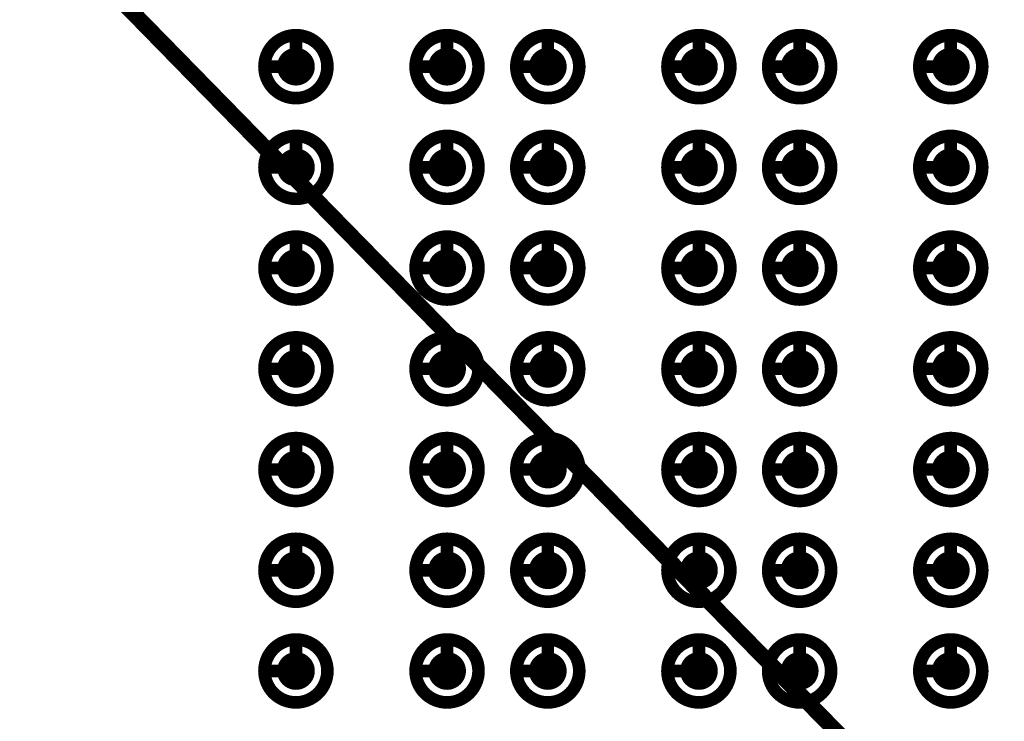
# Model space of a CAD drawing. Header units: millimetres. Extents: x 62 to 363, y 42 to 391.
# Tile 152 of 216: x 309.4 to 317.22, y 113.4 to 118.97. Entities that reach past the tile are written whole.
import ezdxf

# ---------------------------------------------------------------- set-up
doc = ezdxf.new("R2010")
doc.units = ezdxf.units.MM
doc.layers.add('Mechanical8', color=56, linetype='Continuous')
doc.layers.add('PadHoleLayer', color=156, linetype='Continuous')

# ---------------------------------------------------------------- blocks, each defined once
blk = doc.blocks.new('SAMTEC_SEAM8_40_S02_0_S_10_2_GP_K_HP_1862')
at = {"layer": 'Mechanical8'}
for points, const_width in [([(10.25, 4.6, 1), (9.75, 4.6, 1)], 0.1), ([(9.975, 4.85, 1), (10.025, 4.85, 1)], 0.05), ([(11.05, 4.6, 1), (10.55, 4.6, 1)], 0.1), ([(10.775, 4.85, 1), (10.825, 4.85, 1)], 0.05), ([(11.85, 4.6, 1), (11.35, 4.6, 1)], 0.1), ([(11.575, 4.85, 1), (11.625, 4.85, 1)], 0.05), ([(12.65, 4.6, 1), (12.15, 4.6, 1)], 0.1), ([(12.375, 4.85, 1), (12.425, 4.85, 1)], 0.05), ([(13.45, 4.6, 1), (12.95, 4.6, 1)], 0.1), ([(13.175, 4.85, 1), (13.225, 4.85, 1)], 0.05), ([(14.25, 4.6, 1), (13.75, 4.6, 1)], 0.1), ([(13.975, 4.85, 1), (14.025, 4.85, 1)], 0.05), ([(15.05, 4.6, 1), (14.55, 4.6, 1)], 0.1), ([(14.775, 4.85, 1), (14.825, 4.85, 1)], 0.05), ([(9.725, 4.6, 1), (9.775, 4.6, 1)], 0.05), ([(9.975, 4.6, 1), (10.025, 4.6, 1)], 0.05), ([(9.975, 4.6, 1), (10.025, 4.6, 1)], 0.05), ([(10.225, 4.6, 1), (10.275, 4.6, 1)], 0.05), ([(10.225, 4.6, 1), (10.275, 4.6, 1)], 0.05), ([(10.525, 4.6, 1), (10.575, 4.6, 1)], 0.05), ([(10.775, 4.6, 1), (10.825, 4.6, 1)], 0.05), ([(10.775, 4.6, 1), (10.825, 4.6, 1)], 0.05), ([(11.025, 4.6, 1), (11.075, 4.6, 1)], 0.05), ([(11.025, 4.6, 1), (11.075, 4.6, 1)], 0.05), ([(11.325, 4.6, 1), (11.375, 4.6, 1)], 0.05), ([(11.575, 4.6, 1), (11.625, 4.6, 1)], 0.05), ([(11.575, 4.6, 1), (11.625, 4.6, 1)], 0.05), ([(11.825, 4.6, 1), (11.875, 4.6, 1)], 0.05), ([(11.825, 4.6, 1), (11.875, 4.6, 1)], 0.05), ([(12.125, 4.6, 1), (12.175, 4.6, 1)], 0.05), ([(12.375, 4.6, 1), (12.425, 4.6, 1)], 0.05), ([(12.375, 4.6, 1), (12.425, 4.6, 1)], 0.05), ([(12.625, 4.6, 1), (12.675, 4.6, 1)], 0.05), ([(12.625, 4.6, 1), (12.675, 4.6, 1)], 0.05), ([(12.925, 4.6, 1), (12.975, 4.6, 1)], 0.05), ([(13.175, 4.6, 1), (13.225, 4.6, 1)], 0.05), ([(13.175, 4.6, 1), (13.225, 4.6, 1)], 0.05), ([(13.425, 4.6, 1), (13.475, 4.6, 1)], 0.05), ([(13.425, 4.6, 1), (13.475, 4.6, 1)], 0.05), ([(13.725, 4.6, 1), (13.775, 4.6, 1)], 0.05), ([(13.975, 4.6, 1), (14.025, 4.6, 1)], 0.05), ([(13.975, 4.6, 1), (14.025, 4.6, 1)], 0.05), ([(14.225, 4.6, 1), (14.275, 4.6, 1)], 0.05), ([(14.225, 4.6, 1), (14.275, 4.6, 1)], 0.05), ([(14.525, 4.6, 1), (14.575, 4.6, 1)], 0.05), ([(14.775, 4.6, 1), (14.825, 4.6, 1)], 0.05), ([(14.775, 4.6, 1), (14.825, 4.6, 1)], 0.05), ([(15.025, 4.6, 1), (15.075, 4.6, 1)], 0.05), ([(15.025, 4.6, 1), (15.075, 4.6, 1)], 0.05), ([(10.25, 3.4, 1), (9.75, 3.4, 1)], 0.1), ([(9.975, 3.65, 1), (10.025, 3.65, 1)], 0.05), ([(11.05, 3.4, 1), (10.55, 3.4, 1)], 0.1), ([(10.775, 3.65, 1), (10.825, 3.65, 1)], 0.05), ([(11.85, 3.4, 1), (11.35, 3.4, 1)], 0.1), ([(11.575, 3.65, 1), (11.625, 3.65, 1)], 0.05), ([(12.65, 3.4, 1), (12.15, 3.4, 1)], 0.1), ([(12.375, 3.65, 1), (12.425, 3.65, 1)], 0.05), ([(13.45, 3.4, 1), (12.95, 3.4, 1)], 0.1), ([(13.175, 3.65, 1), (13.225, 3.65, 1)], 0.05), ([(14.25, 3.4, 1), (13.75, 3.4, 1)], 0.1), ([(13.975, 3.65, 1), (14.025, 3.65, 1)], 0.05), ([(15.05, 3.4, 1), (14.55, 3.4, 1)], 0.1), ([(14.775, 3.65, 1), (14.825, 3.65, 1)], 0.05), ([(9.725, 3.4, 1), (9.775, 3.4, 1)], 0.05), ([(9.975, 3.4, 1), (10.025, 3.4, 1)], 0.05), ([(9.975, 3.4, 1), (10.025, 3.4, 1)], 0.05), ([(10.225, 3.4, 1), (10.275, 3.4, 1)], 0.05), ([(10.225, 3.4, 1), (10.275, 3.4, 1)], 0.05), ([(10.525, 3.4, 1), (10.575, 3.4, 1)], 0.05), ([(10.775, 3.4, 1), (10.825, 3.4, 1)], 0.05), ([(10.775, 3.4, 1), (10.825, 3.4, 1)], 0.05), ([(11.025, 3.4, 1), (11.075, 3.4, 1)], 0.05), ([(11.025, 3.4, 1), (11.075, 3.4, 1)], 0.05), ([(11.325, 3.4, 1), (11.375, 3.4, 1)], 0.05), ([(11.575, 3.4, 1), (11.625, 3.4, 1)], 0.05), ([(11.575, 3.4, 1), (11.625, 3.4, 1)], 0.05), ([(11.825, 3.4, 1), (11.875, 3.4, 1)], 0.05), ([(11.825, 3.4, 1), (11.875, 3.4, 1)], 0.05), ([(12.125, 3.4, 1), (12.175, 3.4, 1)], 0.05), ([(12.375, 3.4, 1), (12.425, 3.4, 1)], 0.05), ([(12.375, 3.4, 1), (12.425, 3.4, 1)], 0.05), ([(12.625, 3.4, 1), (12.675, 3.4, 1)], 0.05), ([(12.625, 3.4, 1), (12.675, 3.4, 1)], 0.05), ([(12.925, 3.4, 1), (12.975, 3.4, 1)], 0.05), ([(13.175, 3.4, 1), (13.225, 3.4, 1)], 0.05), ([(13.175, 3.4, 1), (13.225, 3.4, 1)], 0.05), ([(13.425, 3.4, 1), (13.475, 3.4, 1)], 0.05), ([(13.425, 3.4, 1), (13.475, 3.4, 1)], 0.05), ([(13.725, 3.4, 1), (13.775, 3.4, 1)], 0.05), ([(13.975, 3.4, 1), (14.025, 3.4, 1)], 0.05), ([(13.975, 3.4, 1), (14.025, 3.4, 1)], 0.05), ([(14.225, 3.4, 1), (14.275, 3.4, 1)], 0.05), ([(14.225, 3.4, 1), (14.275, 3.4, 1)], 0.05), ([(14.525, 3.4, 1), (14.575, 3.4, 1)], 0.05), ([(14.775, 3.4, 1), (14.825, 3.4, 1)], 0.05), ([(14.775, 3.4, 1), (14.825, 3.4, 1)], 0.05), ([(15.025, 3.4, 1), (15.075, 3.4, 1)], 0.05), ([(15.025, 3.4, 1), (15.075, 3.4, 1)], 0.05), ([(10.25, 2.6, 1), (9.75, 2.6, 1)], 0.1), ([(9.975, 2.85, 1), (10.025, 2.85, 1)], 0.05), ([(11.05, 2.6, 1), (10.55, 2.6, 1)], 0.1), ([(10.775, 2.85, 1), (10.825, 2.85, 1)], 0.05), ([(11.85, 2.6, 1), (11.35, 2.6, 1)], 0.1), ([(11.575, 2.85, 1), (11.625, 2.85, 1)], 0.05), ([(12.65, 2.6, 1), (12.15, 2.6, 1)], 0.1), ([(12.375, 2.85, 1), (12.425, 2.85, 1)], 0.05), ([(13.45, 2.6, 1), (12.95, 2.6, 1)], 0.1), ([(13.175, 2.85, 1), (13.225, 2.85, 1)], 0.05), ([(14.25, 2.6, 1), (13.75, 2.6, 1)], 0.1), ([(13.975, 2.85, 1), (14.025, 2.85, 1)], 0.05), ([(15.05, 2.6, 1), (14.55, 2.6, 1)], 0.1), ([(14.775, 2.85, 1), (14.825, 2.85, 1)], 0.05), ([(9.725, 2.6, 1), (9.775, 2.6, 1)], 0.05), ([(9.975, 2.6, 1), (10.025, 2.6, 1)], 0.05), ([(9.975, 2.6, 1), (10.025, 2.6, 1)], 0.05), ([(10.225, 2.6, 1), (10.275, 2.6, 1)], 0.05), ([(10.225, 2.6, 1), (10.275, 2.6, 1)], 0.05), ([(10.525, 2.6, 1), (10.575, 2.6, 1)], 0.05), ([(10.775, 2.6, 1), (10.825, 2.6, 1)], 0.05), ([(10.775, 2.6, 1), (10.825, 2.6, 1)], 0.05), ([(11.025, 2.6, 1), (11.075, 2.6, 1)], 0.05), ([(11.025, 2.6, 1), (11.075, 2.6, 1)], 0.05), ([(11.325, 2.6, 1), (11.375, 2.6, 1)], 0.05), ([(11.575, 2.6, 1), (11.625, 2.6, 1)], 0.05), ([(11.575, 2.6, 1), (11.625, 2.6, 1)], 0.05), ([(11.825, 2.6, 1), (11.875, 2.6, 1)], 0.05), ([(11.825, 2.6, 1), (11.875, 2.6, 1)], 0.05), ([(12.125, 2.6, 1), (12.175, 2.6, 1)], 0.05), ([(12.375, 2.6, 1), (12.425, 2.6, 1)], 0.05), ([(12.375, 2.6, 1), (12.425, 2.6, 1)], 0.05), ([(12.625, 2.6, 1), (12.675, 2.6, 1)], 0.05), ([(12.625, 2.6, 1), (12.675, 2.6, 1)], 0.05), ([(12.925, 2.6, 1), (12.975, 2.6, 1)], 0.05), ([(13.175, 2.6, 1), (13.225, 2.6, 1)], 0.05), ([(13.175, 2.6, 1), (13.225, 2.6, 1)], 0.05), ([(13.425, 2.6, 1), (13.475, 2.6, 1)], 0.05), ([(13.425, 2.6, 1), (13.475, 2.6, 1)], 0.05), ([(13.725, 2.6, 1), (13.775, 2.6, 1)], 0.05), ([(13.975, 2.6, 1), (14.025, 2.6, 1)], 0.05), ([(13.975, 2.6, 1), (14.025, 2.6, 1)], 0.05), ([(14.225, 2.6, 1), (14.275, 2.6, 1)], 0.05), ([(14.225, 2.6, 1), (14.275, 2.6, 1)], 0.05), ([(14.525, 2.6, 1), (14.575, 2.6, 1)], 0.05), ([(14.775, 2.6, 1), (14.825, 2.6, 1)], 0.05), ([(14.775, 2.6, 1), (14.825, 2.6, 1)], 0.05), ([(15.025, 2.6, 1), (15.075, 2.6, 1)], 0.05), ([(15.025, 2.6, 1), (15.075, 2.6, 1)], 0.05), ([(10.25, 1.4, 1), (9.75, 1.4, 1)], 0.1), ([(9.975, 1.65, 1), (10.025, 1.65, 1)], 0.05), ([(11.05, 1.4, 1), (10.55, 1.4, 1)], 0.1), ([(10.775, 1.65, 1), (10.825, 1.65, 1)], 0.05), ([(11.85, 1.4, 1), (11.35, 1.4, 1)], 0.1), ([(11.575, 1.65, 1), (11.625, 1.65, 1)], 0.05), ([(12.65, 1.4, 1), (12.15, 1.4, 1)], 0.1), ([(12.375, 1.65, 1), (12.425, 1.65, 1)], 0.05), ([(13.45, 1.4, 1), (12.95, 1.4, 1)], 0.1), ([(13.175, 1.65, 1), (13.225, 1.65, 1)], 0.05), ([(14.25, 1.4, 1), (13.75, 1.4, 1)], 0.1), ([(13.975, 1.65, 1), (14.025, 1.65, 1)], 0.05), ([(15.05, 1.4, 1), (14.55, 1.4, 1)], 0.1), ([(14.775, 1.65, 1), (14.825, 1.65, 1)], 0.05), ([(9.725, 1.4, 1), (9.775, 1.4, 1)], 0.05), ([(9.975, 1.4, 1), (10.025, 1.4, 1)], 0.05), ([(9.975, 1.4, 1), (10.025, 1.4, 1)], 0.05), ([(10.225, 1.4, 1), (10.275, 1.4, 1)], 0.05), ([(10.225, 1.4, 1), (10.275, 1.4, 1)], 0.05), ([(10.525, 1.4, 1), (10.575, 1.4, 1)], 0.05), ([(10.775, 1.4, 1), (10.825, 1.4, 1)], 0.05), ([(10.775, 1.4, 1), (10.825, 1.4, 1)], 0.05), ([(11.025, 1.4, 1), (11.075, 1.4, 1)], 0.05), ([(11.025, 1.4, 1), (11.075, 1.4, 1)], 0.05), ([(11.325, 1.4, 1), (11.375, 1.4, 1)], 0.05), ([(11.575, 1.4, 1), (11.625, 1.4, 1)], 0.05), ([(11.575, 1.4, 1), (11.625, 1.4, 1)], 0.05), ([(11.825, 1.4, 1), (11.875, 1.4, 1)], 0.05), ([(11.825, 1.4, 1), (11.875, 1.4, 1)], 0.05), ([(12.125, 1.4, 1), (12.175, 1.4, 1)], 0.05), ([(12.375, 1.4, 1), (12.425, 1.4, 1)], 0.05), ([(12.375, 1.4, 1), (12.425, 1.4, 1)], 0.05), ([(12.625, 1.4, 1), (12.675, 1.4, 1)], 0.05), ([(12.625, 1.4, 1), (12.675, 1.4, 1)], 0.05), ([(12.925, 1.4, 1), (12.975, 1.4, 1)], 0.05), ([(13.175, 1.4, 1), (13.225, 1.4, 1)], 0.05), ([(13.175, 1.4, 1), (13.225, 1.4, 1)], 0.05), ([(13.425, 1.4, 1), (13.475, 1.4, 1)], 0.05), ([(13.425, 1.4, 1), (13.475, 1.4, 1)], 0.05), ([(13.725, 1.4, 1), (13.775, 1.4, 1)], 0.05), ([(13.975, 1.4, 1), (14.025, 1.4, 1)], 0.05), ([(13.975, 1.4, 1), (14.025, 1.4, 1)], 0.05), ([(14.225, 1.4, 1), (14.275, 1.4, 1)], 0.05), ([(14.225, 1.4, 1), (14.275, 1.4, 1)], 0.05), ([(14.525, 1.4, 1), (14.575, 1.4, 1)], 0.05), ([(14.775, 1.4, 1), (14.825, 1.4, 1)], 0.05), ([(14.775, 1.4, 1), (14.825, 1.4, 1)], 0.05), ([(15.025, 1.4, 1), (15.075, 1.4, 1)], 0.05), ([(15.025, 1.4, 1), (15.075, 1.4, 1)], 0.05), ([(10.25, 0.6, 1), (9.75, 0.6, 1)], 0.1), ([(9.975, 0.85, 1), (10.025, 0.85, 1)], 0.05), ([(11.05, 0.6, 1), (10.55, 0.6, 1)], 0.1), ([(10.775, 0.85, 1), (10.825, 0.85, 1)], 0.05), ([(11.85, 0.6, 1), (11.35, 0.6, 1)], 0.1), ([(11.575, 0.85, 1), (11.625, 0.85, 1)], 0.05), ([(12.65, 0.6, 1), (12.15, 0.6, 1)], 0.1), ([(12.375, 0.85, 1), (12.425, 0.85, 1)], 0.05), ([(13.45, 0.6, 1), (12.95, 0.6, 1)], 0.1), ([(13.175, 0.85, 1), (13.225, 0.85, 1)], 0.05), ([(14.25, 0.6, 1), (13.75, 0.6, 1)], 0.1), ([(13.975, 0.85, 1), (14.025, 0.85, 1)], 0.05), ([(15.05, 0.6, 1), (14.55, 0.6, 1)], 0.1), ([(14.775, 0.85, 1), (14.825, 0.85, 1)], 0.05), ([(9.725, 0.6, 1), (9.775, 0.6, 1)], 0.05), ([(9.975, 0.6, 1), (10.025, 0.6, 1)], 0.05), ([(9.975, 0.6, 1), (10.025, 0.6, 1)], 0.05), ([(10.225, 0.6, 1), (10.275, 0.6, 1)], 0.05), ([(10.225, 0.6, 1), (10.275, 0.6, 1)], 0.05), ([(10.525, 0.6, 1), (10.575, 0.6, 1)], 0.05), ([(10.775, 0.6, 1), (10.825, 0.6, 1)], 0.05), ([(10.775, 0.6, 1), (10.825, 0.6, 1)], 0.05), ([(11.025, 0.6, 1), (11.075, 0.6, 1)], 0.05), ([(11.025, 0.6, 1), (11.075, 0.6, 1)], 0.05), ([(11.325, 0.6, 1), (11.375, 0.6, 1)], 0.05), ([(11.575, 0.6, 1), (11.625, 0.6, 1)], 0.05), ([(11.575, 0.6, 1), (11.625, 0.6, 1)], 0.05), ([(11.825, 0.6, 1), (11.875, 0.6, 1)], 0.05), ([(11.825, 0.6, 1), (11.875, 0.6, 1)], 0.05), ([(12.125, 0.6, 1), (12.175, 0.6, 1)], 0.05), ([(12.375, 0.6, 1), (12.425, 0.6, 1)], 0.05), ([(12.375, 0.6, 1), (12.425, 0.6, 1)], 0.05), ([(12.625, 0.6, 1), (12.675, 0.6, 1)], 0.05), ([(12.625, 0.6, 1), (12.675, 0.6, 1)], 0.05), ([(12.925, 0.6, 1), (12.975, 0.6, 1)], 0.05), ([(13.175, 0.6, 1), (13.225, 0.6, 1)], 0.05), ([(13.175, 0.6, 1), (13.225, 0.6, 1)], 0.05), ([(13.425, 0.6, 1), (13.475, 0.6, 1)], 0.05), ([(13.425, 0.6, 1), (13.475, 0.6, 1)], 0.05), ([(13.725, 0.6, 1), (13.775, 0.6, 1)], 0.05), ([(13.975, 0.6, 1), (14.025, 0.6, 1)], 0.05), ([(13.975, 0.6, 1), (14.025, 0.6, 1)], 0.05), ([(14.225, 0.6, 1), (14.275, 0.6, 1)], 0.05), ([(14.225, 0.6, 1), (14.275, 0.6, 1)], 0.05), ([(14.525, 0.6, 1), (14.575, 0.6, 1)], 0.05), ([(14.775, 0.6, 1), (14.825, 0.6, 1)], 0.05), ([(14.775, 0.6, 1), (14.825, 0.6, 1)], 0.05), ([(15.025, 0.6, 1), (15.075, 0.6, 1)], 0.05), ([(15.025, 0.6, 1), (15.075, 0.6, 1)], 0.05), ([(10.25, -0.6, 1), (9.75, -0.6, 1)], 0.1), ([(9.975, -0.35, 1), (10.025, -0.35, 1)], 0.05), ([(11.05, -0.6, 1), (10.55, -0.6, 1)], 0.1), ([(10.775, -0.35, 1), (10.825, -0.35, 1)], 0.05), ([(11.85, -0.6, 1), (11.35, -0.6, 1)], 0.1), ([(11.575, -0.35, 1), (11.625, -0.35, 1)], 0.05), ([(12.65, -0.6, 1), (12.15, -0.6, 1)], 0.1), ([(12.375, -0.35, 1), (12.425, -0.35, 1)], 0.05), ([(13.45, -0.6, 1), (12.95, -0.6, 1)], 0.1), ([(13.175, -0.35, 1), (13.225, -0.35, 1)], 0.05), ([(14.25, -0.6, 1), (13.75, -0.6, 1)], 0.1), ([(13.975, -0.35, 1), (14.025, -0.35, 1)], 0.05), ([(15.05, -0.6, 1), (14.55, -0.6, 1)], 0.1), ([(14.775, -0.35, 1), (14.825, -0.35, 1)], 0.05), ([(9.725, -0.6, 1), (9.775, -0.6, 1)], 0.05), ([(9.975, -0.6, 1), (10.025, -0.6, 1)], 0.05), ([(9.975, -0.6, 1), (10.025, -0.6, 1)], 0.05), ([(10.225, -0.6, 1), (10.275, -0.6, 1)], 0.05), ([(10.225, -0.6, 1), (10.275, -0.6, 1)], 0.05), ([(10.525, -0.6, 1), (10.575, -0.6, 1)], 0.05), ([(10.775, -0.6, 1), (10.825, -0.6, 1)], 0.05), ([(10.775, -0.6, 1), (10.825, -0.6, 1)], 0.05), ([(11.025, -0.6, 1), (11.075, -0.6, 1)], 0.05), ([(11.025, -0.6, 1), (11.075, -0.6, 1)], 0.05), ([(11.325, -0.6, 1), (11.375, -0.6, 1)], 0.05), ([(11.575, -0.6, 1), (11.625, -0.6, 1)], 0.05), ([(11.575, -0.6, 1), (11.625, -0.6, 1)], 0.05), ([(11.825, -0.6, 1), (11.875, -0.6, 1)], 0.05), ([(11.825, -0.6, 1), (11.875, -0.6, 1)], 0.05), ([(12.125, -0.6, 1), (12.175, -0.6, 1)], 0.05), ([(12.375, -0.6, 1), (12.425, -0.6, 1)], 0.05), ([(12.375, -0.6, 1), (12.425, -0.6, 1)], 0.05), ([(12.625, -0.6, 1), (12.675, -0.6, 1)], 0.05), ([(12.625, -0.6, 1), (12.675, -0.6, 1)], 0.05), ([(12.925, -0.6, 1), (12.975, -0.6, 1)], 0.05), ([(13.175, -0.6, 1), (13.225, -0.6, 1)], 0.05), ([(13.175, -0.6, 1), (13.225, -0.6, 1)], 0.05), ([(13.425, -0.6, 1), (13.475, -0.6, 1)], 0.05), ([(13.425, -0.6, 1), (13.475, -0.6, 1)], 0.05), ([(13.725, -0.6, 1), (13.775, -0.6, 1)], 0.05), ([(13.975, -0.6, 1), (14.025, -0.6, 1)], 0.05), ([(13.975, -0.6, 1), (14.025, -0.6, 1)], 0.05), ([(14.225, -0.6, 1), (14.275, -0.6, 1)], 0.05), ([(14.225, -0.6, 1), (14.275, -0.6, 1)], 0.05), ([(14.525, -0.6, 1), (14.575, -0.6, 1)], 0.05), ([(14.775, -0.6, 1), (14.825, -0.6, 1)], 0.05), ([(14.775, -0.6, 1), (14.825, -0.6, 1)], 0.05), ([(15.025, -0.6, 1), (15.075, -0.6, 1)], 0.05), ([(15.025, -0.6, 1), (15.075, -0.6, 1)], 0.05)]:
    blk.add_lwpolyline(points, format="xyb", close=True, dxfattribs=dict(at, const_width=const_width))
at = {"layer": 'Mechanical8', "const_width": 0.1}
for points in [[(10, 4.85), (10, 4.6)], [(10.8, 4.85), (10.8, 4.6)], [(11.6, 4.85), (11.6, 4.6)], [(12.4, 4.85), (12.4, 4.6)], [(13.2, 4.85), (13.2, 4.6)], [(14, 4.85), (14, 4.6)], [(14.8, 4.85), (14.8, 4.6)], [(10, 4.6), (10.25, 4.6)], [(10.8, 4.6), (11.05, 4.6)], [(11.6, 4.6), (11.85, 4.6)], [(12.4, 4.6), (12.65, 4.6)], [(13.2, 4.6), (13.45, 4.6)], [(14, 4.6), (14.25, 4.6)], [(14.8, 4.6), (15.05, 4.6)], [(10, 3.65), (10, 3.4)], [(10.8, 3.65), (10.8, 3.4)], [(11.6, 3.65), (11.6, 3.4)], [(12.4, 3.65), (12.4, 3.4)], [(13.2, 3.65), (13.2, 3.4)], [(14, 3.65), (14, 3.4)], [(14.8, 3.65), (14.8, 3.4)], [(10, 3.4), (10.25, 3.4)], [(10.8, 3.4), (11.05, 3.4)], [(11.6, 3.4), (11.85, 3.4)], [(12.4, 3.4), (12.65, 3.4)], [(13.2, 3.4), (13.45, 3.4)], [(14, 3.4), (14.25, 3.4)], [(14.8, 3.4), (15.05, 3.4)], [(10, 2.85), (10, 2.6)], [(10.8, 2.85), (10.8, 2.6)], [(11.6, 2.85), (11.6, 2.6)], [(12.4, 2.85), (12.4, 2.6)], [(13.2, 2.85), (13.2, 2.6)], [(14, 2.85), (14, 2.6)], [(14.8, 2.85), (14.8, 2.6)], [(10, 2.6), (10.25, 2.6)], [(10.8, 2.6), (11.05, 2.6)], [(11.6, 2.6), (11.85, 2.6)], [(12.4, 2.6), (12.65, 2.6)], [(13.2, 2.6), (13.45, 2.6)], [(14, 2.6), (14.25, 2.6)], [(14.8, 2.6), (15.05, 2.6)], [(10, 1.65), (10, 1.4)], [(10.8, 1.65), (10.8, 1.4)], [(11.6, 1.65), (11.6, 1.4)], [(12.4, 1.65), (12.4, 1.4)], [(13.2, 1.65), (13.2, 1.4)], [(14, 1.65), (14, 1.4)], [(14.8, 1.65), (14.8, 1.4)], [(10, 1.4), (10.25, 1.4)], [(10.8, 1.4), (11.05, 1.4)], [(11.6, 1.4), (11.85, 1.4)], [(12.4, 1.4), (12.65, 1.4)], [(13.2, 1.4), (13.45, 1.4)], [(14, 1.4), (14.25, 1.4)], [(14.8, 1.4), (15.05, 1.4)], [(10, 0.85), (10, 0.6)], [(10.8, 0.85), (10.8, 0.6)], [(11.6, 0.85), (11.6, 0.6)], [(12.4, 0.85), (12.4, 0.6)], [(13.2, 0.85), (13.2, 0.6)], [(14, 0.85), (14, 0.6)], [(14.8, 0.85), (14.8, 0.6)], [(10, 0.6), (10.25, 0.6)], [(10.8, 0.6), (11.05, 0.6)], [(11.6, 0.6), (11.85, 0.6)], [(12.4, 0.6), (12.65, 0.6)], [(13.2, 0.6), (13.45, 0.6)], [(14, 0.6), (14.25, 0.6)], [(14.8, 0.6), (15.05, 0.6)], [(10, -0.35), (10, -0.6)], [(10.8, -0.35), (10.8, -0.6)], [(11.6, -0.35), (11.6, -0.6)], [(12.4, -0.35), (12.4, -0.6)], [(13.2, -0.35), (13.2, -0.6)], [(14, -0.35), (14, -0.6)], [(14.8, -0.35), (14.8, -0.6)], [(10, -0.6), (10.25, -0.6)], [(10.8, -0.6), (11.05, -0.6)], [(11.6, -0.6), (11.85, -0.6)], [(12.4, -0.6), (12.65, -0.6)], [(13.2, -0.6), (13.45, -0.6)], [(14, -0.6), (14.25, -0.6)], [(14.8, -0.6), (15.05, -0.6)]]:
    blk.add_lwpolyline(points, dxfattribs=at)
at = {"layer": 'PadHoleLayer', "const_width": 0.15}
for points in [[(9.925, 4.6, 1), (10.075, 4.6, 1)], [(10.725, 4.6, 1), (10.875, 4.6, 1)], [(11.525, 4.6, 1), (11.675, 4.6, 1)], [(12.325, 4.6, 1), (12.475, 4.6, 1)], [(13.125, 4.6, 1), (13.275, 4.6, 1)], [(13.925, 4.6, 1), (14.075, 4.6, 1)], [(14.725, 4.6, 1), (14.875, 4.6, 1)], [(9.925, 3.4, 1), (10.075, 3.4, 1)], [(10.725, 3.4, 1), (10.875, 3.4, 1)], [(11.525, 3.4, 1), (11.675, 3.4, 1)], [(12.325, 3.4, 1), (12.475, 3.4, 1)], [(13.125, 3.4, 1), (13.275, 3.4, 1)], [(13.925, 3.4, 1), (14.075, 3.4, 1)], [(14.725, 3.4, 1), (14.875, 3.4, 1)], [(9.925, 2.6, 1), (10.075, 2.6, 1)], [(10.725, 2.6, 1), (10.875, 2.6, 1)], [(11.525, 2.6, 1), (11.675, 2.6, 1)], [(12.325, 2.6, 1), (12.475, 2.6, 1)], [(13.125, 2.6, 1), (13.275, 2.6, 1)], [(13.925, 2.6, 1), (14.075, 2.6, 1)], [(14.725, 2.6, 1), (14.875, 2.6, 1)], [(9.925, 1.4, 1), (10.075, 1.4, 1)], [(10.725, 1.4, 1), (10.875, 1.4, 1)], [(11.525, 1.4, 1), (11.675, 1.4, 1)], [(12.325, 1.4, 1), (12.475, 1.4, 1)], [(13.125, 1.4, 1), (13.275, 1.4, 1)], [(13.925, 1.4, 1), (14.075, 1.4, 1)], [(14.725, 1.4, 1), (14.875, 1.4, 1)], [(9.925, 0.6, 1), (10.075, 0.6, 1)], [(10.725, 0.6, 1), (10.875, 0.6, 1)], [(11.525, 0.6, 1), (11.675, 0.6, 1)], [(12.325, 0.6, 1), (12.475, 0.6, 1)], [(13.125, 0.6, 1), (13.275, 0.6, 1)], [(13.925, 0.6, 1), (14.075, 0.6, 1)], [(14.725, 0.6, 1), (14.875, 0.6, 1)], [(9.925, -0.6, 1), (10.075, -0.6, 1)], [(10.725, -0.6, 1), (10.875, -0.6, 1)], [(11.525, -0.6, 1), (11.675, -0.6, 1)], [(12.325, -0.6, 1), (12.475, -0.6, 1)], [(13.125, -0.6, 1), (13.275, -0.6, 1)], [(13.925, -0.6, 1), (14.075, -0.6, 1)], [(14.725, -0.6, 1), (14.875, -0.6, 1)]]:
    blk.add_lwpolyline(points, format="xyb", close=True, dxfattribs=at)

msp = doc.modelspace()

# ---------------------------------------------------------------- linework, layer by layer
at = {"layer": 'Mechanical8', "const_width": 0.127}
msp.add_lwpolyline([(214.2, 217.25), (352.2, 76.2)], dxfattribs=at)

# ---------------------------------------------------------------- block references
at = {"rotation": 90}
msp.add_blockref('SAMTEC_SEAM8_40_S02_0_S_10_2_GP_K_HP_1862', (316.1925, 103.8), dxfattribs=at)

doc.saveas('drawing.dxf')
